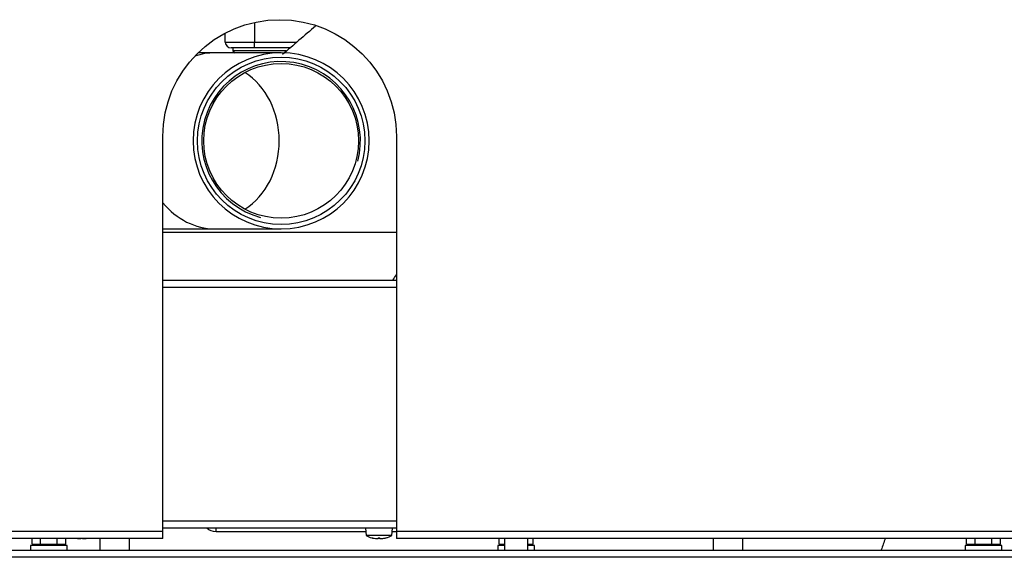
# Model space of a CAD drawing. Header units: millimetres. Extents: x 0 to 941, y -754 to 1172.
# Tile 45 of 105: x 386 to 724, y -235 to -50. Entities that reach past the tile are written whole.
import ezdxf

# ---------------------------------------------------------------- set-up
doc = ezdxf.new("R2010")
doc.units = ezdxf.units.MM
doc.layers.add('ORTHO$22', color=7, linetype='CONTINUOUS', true_color=0xffffff)

msp = doc.modelspace()

# ---------------------------------------------------------------- linework, layer by layer
at = {"layer": 'ORTHO$22', "color": 252, "linetype": 'Continuous'}
for p, q in [((466.8, -51.43), (466.8, -58.2)), ((456.8, -58.2), (466.8, -58.2)), ((466.8, -58.2), (481.3, -58.2)), ((466.8, -60.2), (466.8, -58.2)), ((515.39, -142.2), (435.39, -142.2)), ((435.4, -222.2), (515.39, -222.2)), ((326.9, -225.7), (435.4, -225.7)), ((453.62, -225.99), (453.62, -224.7)), ((515.4, -225.7), (916.3, -225.7)), ((423.9, -228.2), (423.9, -232.2)), ((504.91, -225.99), (453.62, -225.99)), ((515.4, -225.99), (513.88, -225.99)), ((623.9, -232.2), (623.9, -228.2)), ((916.3, -234.7), (196.5, -234.7))]:
    msp.add_line(p, q, dxfattribs=at)
at = {"layer": 'ORTHO$22', "color": 7, "linetype": 'Continuous'}
for p, q in [((456.8, -58.2), (456.8, -55.09)), ((466.8, -60.2), (458.8, -60.2)), ((459.4, -60.2), (459.4, -61.2)), ((478.97, -60.2), (466.8, -60.2)), ((453.22, -61.85), (447.48, -61.85)), ((475.9, -61.85), (453.22, -61.85)), ((459.4, -61.2), (460.21, -61.85)), ((477.68, -61.2), (459.4, -61.2)), ((435.4, -225.7), (435.4, -90.5)), ((515.4, -90.5), (515.4, -225.7)), ((435.39, -122.15), (453.22, -122.15)), ((453.22, -122.15), (475.9, -122.15)), ((435.39, -139.7), (515.39, -139.7)), ((515.39, -224.7), (435.4, -224.7)), ((435.4, -228.2), (435.4, -225.7)), ((504.8, -224.7), (505.01, -227.2)), ((513.78, -227.2), (514, -224.7)), ((515.4, -225.7), (515.4, -228.2)), ((435.4, -228.2), (326.9, -228.2)), ((390.62, -230.2), (390.62, -228.2)), ((393.51, -230.2), (393.51, -228.2)), ((399.28, -230.2), (399.28, -228.2)), ((402.17, -230.2), (402.17, -228.2)), ((407.38, -228.41), (406.93, -228.41)), ((407.38, -228.2), (407.38, -228.41)), ((407.91, -228.41), (407.91, -228.2)), ((408.36, -228.41), (407.91, -228.41)), ((413.9, -232.2), (413.9, -228.2)), ((513.78, -227.2), (505.01, -227.2)), ((506.92, -228.07), (506.92, -228.07)), ((509.13, -228.41), (508.68, -228.41)), ((509.13, -228.07), (509.13, -228.41)), ((509.66, -228.41), (509.66, -228.07)), ((510.11, -228.41), (509.66, -228.41)), ((916.3, -228.2), (515.4, -228.2)), ((550.62, -230.2), (550.62, -228.2)), ((552.4, -228.2), (552.4, -232.2)), ((560.4, -232.2), (560.4, -228.2)), ((562.17, -230.2), (562.17, -228.2)), ((633.9, -228.2), (633.9, -232.2)), ((710.62, -230.2), (710.62, -228.2)), ((713.51, -230.2), (713.51, -228.2)), ((719.28, -230.2), (719.28, -228.2)), ((722.17, -230.2), (722.17, -228.2)), ((196.5, -232.2), (916.3, -232.2)), ((390.15, -230.6), (390.15, -232.2)), ((402.65, -230.6), (390.15, -230.6)), ((390.62, -230.2), (393.51, -230.2)), ((393.51, -230.2), (399.28, -230.2)), ((399.28, -230.2), (402.17, -230.2)), ((402.65, -232.2), (402.65, -230.6)), ((550.15, -230.6), (550.15, -232.2)), ((552.4, -230.6), (550.15, -230.6)), ((550.62, -230.2), (552.4, -230.2)), ((560.4, -230.2), (562.17, -230.2)), ((562.65, -230.6), (560.4, -230.6)), ((562.65, -232.2), (562.65, -230.6)), ((710.15, -230.6), (710.15, -232.2)), ((722.65, -230.6), (710.15, -230.6)), ((710.62, -230.2), (713.51, -230.2)), ((713.51, -230.2), (719.28, -230.2)), ((719.28, -230.2), (722.17, -230.2)), ((722.65, -232.2), (722.65, -230.6))]:
    msp.add_line(p, q, dxfattribs=at)
at = {"layer": 'ORTHO$22', "color": 7, "linetype": 'Continuous', "extrusion": (0, 0, -1)}
msp.add_circle((-475.9, -92), 30.15, dxfattribs=at)
at = {"layer": 'ORTHO$22', "color": 7, "linetype": 'Continuous'}
for radius in [28.65, 26.5]:
    msp.add_circle((475.9, -92), radius, dxfattribs=at)
at = {"layer": 'ORTHO$22', "color": 7, "linetype": 'Continuous', "extrusion": (0, 0, -1)}
for centre, radius, start, end in [((-475.4, -90.5), 40, 0, 180), ((-407.65, -220.15), 8.3, 274.9598, 283.9786), ((-407.65, -220.15), 8.3, 256.0214, 265.0402), ((-509.4, -220.15), 8.3, 274.9598, 287.3318), ((-509.4, -220.15), 8.3, 252.6682, 265.0402), ((-392.6, -230.6), 0.4, 90, 180), ((-400.2, -230.6), 0.4, 0, 90), ((-712.6, -230.6), 0.4, 90, 180), ((-720.2, -230.6), 0.4, 0, 90)]:
    msp.add_arc(centre, radius, start, end, dxfattribs=at)
at = {"layer": 'ORTHO$22', "color": 7, "linetype": 'Continuous'}
for centre, radius, start, end in [((458.8, -58.2), 2, 180, 270), ((475.9, -92), 27.15, 345, 255), ((509.4, -220.15), 8.3, 238.1526, 252.6643), ((509.4, -220.15), 8.3, 287.3357, 301.8474)]:
    msp.add_arc(centre, radius, start, end, dxfattribs=at)
at = {"layer": 'ORTHO$22', "color": 252, "linetype": 'Continuous', "extrusion": (0, 0, -1)}
msp.add_arc((-523.9, -144.9), 11, 28.215, 39.4031, dxfattribs=at)
at = {"layer": 'ORTHO$22', "color": 252, "linetype": 'Continuous'}
for major_axis, start_param, end_param in [((0, 30.15), 0, 0.277835), ((0, 26.5), 4.712389, 5.797318), ((0, 26.5), 3.62746, 4.712389), ((0, 30.15), 2.351188, 3.141593)]:
    msp.add_ellipse((453.22, -92), major_axis=major_axis, ratio=0.83205, start_param=start_param, end_param=end_param, dxfattribs=at)
at = {"layer": 'ORTHO$22', "color": 252, "linetype": 'Continuous', "extrusion": (0, 0, -1)}
msp.add_ellipse((453.65, -221.99), major_axis=(-4.25, -0.2), ratio=0.939566, start_param=4.763387, end_param=5.591037, dxfattribs=at)
at = {"layer": 'ORTHO$22', "color": 7, "linetype": 'Continuous'}
msp.add_ellipse((509.4, -220.61), major_axis=(8.23, 0), ratio=0.906308, start_param=4.68018, end_param=4.744597, dxfattribs=at)
for points, knots in [([(487.7, -52.69), (483.92, -55.94), (480.13, -59.2), (476.34, -62.46), (476.34, -62.46)], [0, 0, 0, 0, 0.999885, 1, 1, 1, 1]), ([(515.4, -123.4), (512.77, -123.4), (510.15, -123.4), (499.25, -123.4), (490.98, -123.4), (474.42, -123.4), (466.15, -123.4), (450.38, -123.4), (442.89, -123.4), (435.4, -123.4)], [0, 0, 0, 0, 0.098336, 0.098336, 0.408813, 0.408813, 0.71929, 0.71929, 1, 1, 1, 1])]:
    msp.add_open_spline(points, degree=3, knots=knots, dxfattribs=at)
msp.add_open_spline([(682.75, -228.19), (682.29, -229.51), (681.83, -230.84), (681.37, -232.17)], degree=3, dxfattribs=at)

doc.saveas('drawing.dxf')
